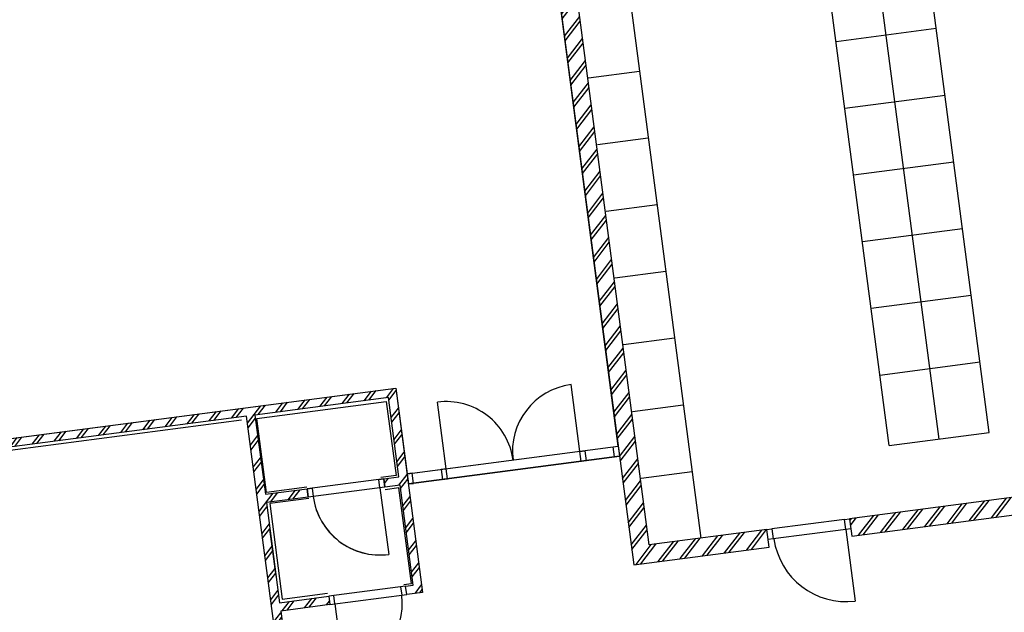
# Model space of a CAD drawing. Header units: metres. Extents: x 118125 to 118320, y 454784 to 455719.
# Tile 16 of 28: x 118261 to 118272, y 455187 to 455194. Entities that reach past the tile are written whole.
import ezdxf

# ---------------------------------------------------------------- set-up
doc = ezdxf.new("R2010")
doc.units = ezdxf.units.M
doc.header["$LTSCALE"] = 0.5
doc.layers.add('_gebouwen', color=7, linetype='Continuous')
doc.layers.add('ZU_N_D_EB00--F-METSELWERK~-_-----', color=7, linetype='Continuous')

# ---------------------------------------------------------------- blocks, each defined once
blk = doc.blocks.new('A$C06DD79C7')
at = {"layer": 'ZU_N_D_EB00--F-METSELWERK~-_-----'}
h = blk.add_hatch(dxfattribs=at)
h.set_pattern_fill('T,_O', color=256, scale=60, angle=89.99999999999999)
h.set_pattern_definition([(135, (7809.999999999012, -4489.999999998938), (-132.5825214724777, -132.5825214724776), [])])
h.paths.add_polyline_path([(8209.999999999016, -6629.999999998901), (8209.999999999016, -6039.999999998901), (9409.999999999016, -6039.99999999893), (9409.999999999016, -6539.999999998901), (9509.999999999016, -6539.99999999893), (9509.999999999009, -6039.999999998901), (10459.99999999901, -6039.999999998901), (10459.99999999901, -7639.999999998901), (9509.999999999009, -7639.99999999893), (9509.999999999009, -7459.999999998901), (9409.999999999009, -7459.999999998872), (9409.999999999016, -7639.99999999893), (8209.999999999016, -7639.99999999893), (8209.999999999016, -7549.99999999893), (8109.999999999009, -7549.99999999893), (8109.999999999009, -7739.99999999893), (10559.99999999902, -7739.999999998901), (10559.99999999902, -1239.999999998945), (10459.99999999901, -1239.999999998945), (10459.99999999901, -5939.999999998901), (5059.999999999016, -5939.99999999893), (5059.999999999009, -7739.99999999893), (6209.999999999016, -7739.99999999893), (6209.999999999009, -7549.99999999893), (6109.999999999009, -7549.99999999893), (6109.999999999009, -7639.99999999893), (5159.999999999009, -7639.999999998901), (5159.999999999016, -6039.999999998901), (6109.999999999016, -6039.999999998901), (6109.999999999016, -6629.99999999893), (6209.999999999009, -6629.99999999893), (6209.999999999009, -6039.999999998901), (8109.999999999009, -6039.99999999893), (8109.999999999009, -6629.99999999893)])
h = blk.add_hatch(dxfattribs=at)
h.set_pattern_fill('T,_O', color=256, scale=60, angle=89.99999999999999)
h.set_pattern_definition([(135, (12432.49999999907, -10432.3992656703), (-132.5825214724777, -132.5825214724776), [])])
h.paths.add_polyline_path([(8109.999999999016, -11889.9999999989), (8319.999999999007, -11889.9999999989), (8319.999999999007, -10479.9999999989), (16654.99999999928, -10479.99999999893), (16654.99999999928, -10729.99999999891), (16754.99999999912, -10729.99999999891), (16754.99999999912, -8974.798531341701), (16654.99999999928, -8974.798531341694), (16654.99999999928, -10269.99999999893), (8109.999999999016, -10269.99999999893)])
h = blk.add_hatch(dxfattribs=at)
h.set_pattern_fill('T,_O', color=256, scale=60, angle=89.99999999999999)
h.set_pattern_definition([(135, (12374.99999999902, -15691.07942050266), (-132.5825214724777, -132.5825214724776), [])])
h.paths.add_polyline_path([(8319.999999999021, -18502.15884100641), (8319.999999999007, -17849.99999999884), (16639.99999999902, -17849.99999999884), (16639.99999999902, -17749.99999999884), (8319.999999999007, -17749.99999999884), (8319.999999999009, -12879.9999999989), (8109.999999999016, -12879.9999999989), (8109.999999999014, -18502.15884100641)])
for p, q in [((10422.93878446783, -1325.820007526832), (10422.93878446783, -5874.831282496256)), ((8529.46668737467, -6039.99999999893), (9090.533312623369, -6039.99999999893)), ((9409.999999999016, -7459.999999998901), (9409.999999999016, -6539.999999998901)), ((9509.999999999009, -7459.999999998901), (9509.999999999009, -6539.999999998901)), ((8109.999999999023, -6629.999999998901), (8109.999999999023, -7549.999999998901)), ((8209.999999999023, -7549.999999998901), (8209.999999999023, -6629.999999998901)), ((8109.999999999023, -6689.999999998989), (7309.999999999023, -6689.999999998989)), ((9409.999999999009, -7399.999999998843), (8609.999999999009, -7399.999999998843)), ((9409.999999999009, -10269.99999999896), (9409.999999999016, -7739.999999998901)), ((9409.999999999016, -7739.99999999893), (9409.999999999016, -10269.99999999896)), ((9529.999999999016, -7739.99999999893), (9529.999999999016, -10269.99999999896)), ((9529.999999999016, -8209.430740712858), (10329.99999999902, -8209.430740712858)), ((9529.999999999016, -9809.430740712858), (10329.99999999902, -9809.430740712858)), ((9119.999999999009, -10489.9999999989), (9119.999999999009, -11099.99999999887)), ((9919.999999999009, -10489.9999999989), (9919.999999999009, -11099.99999999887)), ((10719.99999999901, -10489.9999999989), (10719.99999999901, -11099.99999999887)), ((11519.99999999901, -10489.9999999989), (11519.99999999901, -11099.99999999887)), ((12319.99999999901, -10489.9999999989), (12319.99999999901, -11099.99999999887)), ((13119.99999999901, -10489.9999999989), (13119.99999999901, -11099.99999999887)), ((13919.99999999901, -10489.9999999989), (13919.99999999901, -11099.99999999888)), ((16689.99999999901, -11099.99999999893), (8319.999999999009, -11099.9999999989)), ((8199.999999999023, -12819.9999999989), (8199.999999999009, -11949.9999999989)), ((8319.999999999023, -12819.9999999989), (8319.999999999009, -11949.9999999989)), ((8199.999999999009, -12819.9999999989), (7339.999999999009, -12819.9999999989)), ((8319.999999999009, -12879.9999999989), (8109.999999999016, -12879.9999999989)), ((8109.999999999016, -12879.9999999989), (8109.999999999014, -18502.15884100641)), ((8319.999999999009, -12879.9999999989), (8109.999999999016, -12879.9999999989)), ((8319.999999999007, -17749.99999999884), (8319.999999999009, -12879.9999999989)), ((9119.999999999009, -13460.36631770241), (15566.22742648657, -13460.36631770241)), ((9119.999999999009, -13460.36631770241), (9119.999999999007, -14660.36631770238)), ((9966.227426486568, -13460.36631770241), (9966.227426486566, -14660.36631770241)), ((10766.22742648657, -13460.36631770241), (10766.22742648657, -14660.36631770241)), ((11566.22742648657, -13460.36631770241), (11566.22742648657, -14660.36631770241)), ((12366.22742648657, -13460.36631770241), (12366.22742648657, -14660.36631770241)), ((13166.22742648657, -13460.36631770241), (13166.22742648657, -14660.36631770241)), ((13966.22742648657, -13460.36631770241), (13966.22742648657, -14660.36631770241)), ((9119.999999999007, -14060.36631770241), (15566.22742648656, -14060.36631770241)), ((9119.999999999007, -14660.36631770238), (15566.22742648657, -14660.36631770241))]:
    blk.add_line(p, q, dxfattribs=at)
for points in [[(5059.999999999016, -5939.99999999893), (10459.99999999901, -5939.999999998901), (10459.99999999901, -1264.999999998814), (10559.99999999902, -1264.999999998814), (10559.99999999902, -7739.999999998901), (8109.999999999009, -7739.99999999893), (8109.999999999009, -7549.99999999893), (8209.999999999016, -7549.99999999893), (8209.999999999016, -7639.99999999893), (9409.999999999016, -7639.99999999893), (9409.999999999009, -7459.999999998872), (9509.999999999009, -7459.999999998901), (9509.999999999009, -7639.99999999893), (10459.99999999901, -7639.999999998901), (10459.99999999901, -6039.999999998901), (9509.999999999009, -6039.999999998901), (9509.999999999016, -6539.99999999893), (9409.999999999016, -6539.999999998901), (9409.999999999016, -6039.99999999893), (8209.999999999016, -6039.999999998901), (8209.999999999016, -6629.999999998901), (8109.999999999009, -6629.99999999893), (8109.999999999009, -6039.99999999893), (6209.999999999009, -6039.999999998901)], [(9392.644589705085, -6545.178462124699), (9392.644589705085, -6078.04148376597), (8247.989409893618, -6078.04148376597), (8247.989409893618, -6620.109732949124)], [(9528.195758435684, -6537.643964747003), (9528.195758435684, -6055.437991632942), (10416.80960220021, -6055.437991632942), (10416.80960220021, -7607.538874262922), (9528.195758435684, -7607.538874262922), (9528.195758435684, -7426.711468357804)], [(8232.92807678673, -7531.780463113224), (8232.92807678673, -7622.607869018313), (9377.583256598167, -7622.607869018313), (9377.583256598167, -7456.849457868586)], [(16654.99999999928, -10269.99999999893), (8109.999999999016, -10269.99999999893), (8109.999999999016, -11889.9999999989), (8319.999999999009, -11889.9999999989), (8319.999999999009, -10479.9999999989), (16654.99999999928, -10479.99999999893)]]:
    blk.add_lwpolyline(points, dxfattribs=at)
at = {"layer": 'ZU_N_D_EB00--F-METSELWERK~-_-----', "flags": 128}
blk.add_lwpolyline([(10559.99999999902, -1269.999999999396), (10559.99999999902, -7739.999999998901), (9529.999999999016, -7739.999999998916), (9529.999999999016, -7799.99999999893), (9529.999999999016, -10269.99999999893), (16644.99999999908, -10269.99999999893)], dxfattribs=at)
at = {"layer": 'ZU_N_D_EB00--F-METSELWERK~-_-----'}
for points in [[(9509.999999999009, -6599.999999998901), (9409.999999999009, -6599.999999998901), (9409.999999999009, -6539.999999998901), (9509.999999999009, -6539.999999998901)], [(8109.999999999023, -6689.99999999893), (8209.999999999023, -6689.99999999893), (8209.999999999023, -6629.99999999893), (8109.999999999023, -6629.99999999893)], [(9509.999999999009, -7459.999999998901), (9409.999999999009, -7459.999999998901), (9409.999999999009, -7399.999999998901), (9509.999999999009, -7399.999999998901)], [(8109.999999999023, -7549.99999999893), (8209.999999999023, -7549.99999999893), (8209.999999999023, -7489.99999999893), (8109.999999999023, -7489.99999999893)], [(9409.999999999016, -7799.99999999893), (9529.999999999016, -7799.99999999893), (9529.999999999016, -7739.99999999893), (9409.999999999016, -7739.99999999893)], [(9409.999999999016, -8209.430740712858), (9529.999999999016, -8209.430740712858), (9529.999999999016, -8149.430740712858), (9409.999999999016, -8149.430740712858)], [(9409.999999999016, -9809.430740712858), (9529.999999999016, -9809.430740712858), (9529.999999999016, -9869.430740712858), (9409.999999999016, -9869.430740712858)], [(9409.999999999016, -10209.99999999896), (9529.999999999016, -10209.99999999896), (9529.999999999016, -10269.99999999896), (9409.999999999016, -10269.99999999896)], [(8199.999999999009, -11889.9999999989), (8319.999999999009, -11889.9999999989), (8319.999999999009, -11949.9999999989), (8199.999999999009, -11949.9999999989)], [(8199.999999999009, -12819.9999999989), (8319.999999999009, -12819.9999999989), (8319.999999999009, -12879.9999999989), (8199.999999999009, -12879.9999999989)]]:
    blk.add_lwpolyline(points, close=True, dxfattribs=at)
for centre, radius, start, end in [((9409.999999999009, -7399.999999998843), 800, 90, 180), ((8109.999999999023, -6689.999999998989), 800, 180, 270), ((9529.999999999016, -8209.430740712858), 800, 270, 0), ((9529.999999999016, -9809.430740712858), 800, 0, 90), ((8207.142074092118, -12827.14207409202), 867.1714858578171, 90.47189666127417, 179.5281033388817)]:
    blk.add_arc(centre, radius, start, end, dxfattribs=at)

msp = doc.modelspace()

# ---------------------------------------------------------------- hatches: boundary and pattern name
at = {"layer": '_gebouwen'}
h = msp.add_hatch(dxfattribs=at)
h.set_pattern_fill('T,_O', color=256, scale=0.05985236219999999, angle=187.4698759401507)
h.set_pattern_definition([(232.4698759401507, (118272.8849626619, 455192.5318464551), (0.1483278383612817, -0.1139399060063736), [])])
h.paths.add_polyline_path([(118276.191199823, 455188.885707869), (118275.5461667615, 455188.8011326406), (118274.4671874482, 455197.0302250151), (118274.3682800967, 455197.0172565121), (118275.44725941, 455188.7881641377), (118270.6304709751, 455188.1565981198), (118270.6577048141, 455187.9488926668), (118276.2184337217, 455188.678002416)])
h = msp.add_hatch(dxfattribs=at)
h.set_pattern_fill('T,_O', color=256, scale=0.05985236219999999, angle=187.4698759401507)
h.set_pattern_definition([(232.4698759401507, (118267.6762840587, 455191.9067461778), (0.1483278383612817, -0.1139399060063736), [])])
h.paths.add_polyline_path([(118269.6785219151, 455187.8205045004), (118269.6512880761, 455188.0282099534), (118268.2566943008, 455187.8453540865), (118267.1757697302, 455196.0892825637), (118267.423038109, 455196.1217038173), (118267.4100696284, 455196.2206111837), (118265.6740461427, 455195.9929878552), (118265.6870146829, 455195.8940804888), (118266.9680642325, 455196.0620487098), (118268.0762227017, 455187.6104147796)])
h = msp.add_hatch(dxfattribs=at)
h.set_pattern_fill('T,_O', color=256, scale=0.05985236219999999, angle=187.4698759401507)
h.set_pattern_definition([(232.4698759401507, (118262.3982828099, 455186.5641133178), (0.1483278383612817, -0.1139399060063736), [])])
h.paths.add_polyline_path([(118264.4630262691, 455187.2372686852), (118263.8794728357, 455187.1607545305), (118263.7238508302, 455188.3476428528), (118264.2183876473, 455188.41248536), (118264.2054191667, 455188.5113927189), (118263.7108823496, 455188.4465502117), (118263.5876815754, 455189.3861701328), (118265.1701993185, 455189.5936661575), (118265.2934000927, 455188.6540462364), (118265.11536686, 455188.6307029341), (118265.1283353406, 455188.5317955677), (118265.3063686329, 455188.55513887), (118265.4619906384, 455187.3682505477), (118265.372974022, 455187.3565789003), (118265.3859425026, 455187.2576715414), (118265.5738664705, 455187.2823116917), (118265.2561381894, 455189.7055420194), (118258.8271598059, 455188.8625894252), (118258.8401282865, 455188.7636820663), (118263.4887742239, 455189.3732016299), (118264.1890733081, 455184.0322041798), (118265.9694057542, 455184.2656372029), (118265.8202680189, 455185.4030718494), (118265.632344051, 455185.3784316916), (118265.6453125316, 455185.2795243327), (118265.7343291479, 455185.2911959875), (118265.8575299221, 455184.351576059), (118264.275012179, 455184.1440800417), (118264.1518114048, 455185.0836999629), (118264.7353648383, 455185.1602141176), (118264.7223962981, 455185.2591214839), (118264.1388428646, 455185.1826073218), (118263.8924413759, 455187.0618471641), (118264.4759948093, 455187.1383613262)])

# ---------------------------------------------------------------- linework, layer by layer
for p, q in [((118267.7844563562, 455196.2043048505), (118268.8699199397, 455187.9257587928)), ((118271.6941920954, 455189.100932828), (118270.8582129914, 455195.4767262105)), ((118272.287636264, 455189.1787438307), (118271.4516571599, 455195.5545372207)), ((118271.1007479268, 455189.0231218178), (118270.2647688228, 455195.3989152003)), ((118270.4722648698, 455193.8163974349), (118271.659153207, 455193.9720194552)), ((118267.5403489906, 455193.38546311), (118268.1436838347, 455193.4645709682)), ((118270.5760128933, 455193.0251385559), (118271.7629012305, 455193.1807605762)), ((118267.6440969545, 455192.594204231), (118268.2474318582, 455192.6733120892)), ((118270.6797609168, 455192.2338796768), (118271.8666491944, 455192.3895016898)), ((118267.747844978, 455191.8029453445), (118268.3511798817, 455191.8820532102)), ((118270.7835088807, 455191.4426207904), (118271.9703972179, 455191.5982428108)), ((118267.8515930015, 455191.0116864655), (118268.4549279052, 455191.0907943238)), ((118270.8872569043, 455190.6513619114), (118272.0741452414, 455190.8069839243)), ((118267.955341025, 455190.2204275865), (118268.5586759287, 455190.2995354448)), ((118270.9910049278, 455189.8601030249), (118272.1778932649, 455190.0157250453)), ((118267.4365330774, 455188.9551703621), (118267.3327850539, 455189.7464292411)), ((118265.8540153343, 455188.7476743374), (118265.7502673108, 455189.5389332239)), ((118268.0590889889, 455189.4291687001), (118268.6624238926, 455189.5082765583)), ((118258.9298168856, 455188.7381553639), (118263.4291238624, 455189.3280939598)), ((118271.1007479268, 455189.0231218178), (118272.287636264, 455189.1787438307)), ((118265.3897137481, 455188.6867962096), (118267.8920699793, 455189.01489929)), ((118267.907632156, 455188.8962104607), (118265.4052759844, 455188.5681073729)), ((118265.4052759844, 455188.5681073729), (118267.907632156, 455188.8962104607)), ((118268.1628370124, 455188.6379098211), (118268.7661719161, 455188.7170176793)), ((118275.44725941, 455188.7881641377), (118270.6304709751, 455188.1565981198)), ((118265.11536686, 455188.6307029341), (118264.2054191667, 455188.5113927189)), ((118270.6577048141, 455187.9488926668), (118276.2184337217, 455188.678002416)), ((118265.1283353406, 455188.5317955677), (118264.2183876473, 455188.41248536)), ((118265.0689909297, 455188.5240144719), (118265.1727389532, 455187.7327555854)), ((118270.5711265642, 455188.1488170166), (118269.710632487, 455188.0359910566)), ((118270.6304709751, 455188.1565981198), (118270.6577048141, 455187.9488926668)), ((118270.6304709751, 455188.1565981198), (118270.6577048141, 455187.9488926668)), ((118263.8380428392, 455187.4767305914), (118263.7652808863, 455188.0316667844)), ((118270.5866887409, 455188.0301281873), (118269.7261947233, 455187.9173022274)), ((118270.5866887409, 455188.0301281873), (118270.6982178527, 455187.17952489)), ((118265.372974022, 455187.3565789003), (118264.4630262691, 455187.2372686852)), ((118264.4759948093, 455187.1383613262), (118265.3859425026, 455187.2576715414)), ((118264.5353392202, 455187.1461424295), (118264.6390872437, 455186.354883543))]:
    msp.add_line(p, q, dxfattribs=at)
for points in [[(118266.9680642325, 455196.0620487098), (118268.0762227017, 455187.6104147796), (118269.6785219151, 455187.8205045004), (118269.6512880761, 455188.0282099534), (118268.2566943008, 455187.8453540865), (118267.1757697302, 455196.0892825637)], [(118264.1890733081, 455184.0322041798), (118263.4887742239, 455189.3732016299), (118258.8648550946, 455188.7669241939), (118258.851886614, 455188.8658315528), (118265.2561381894, 455189.7055420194), (118265.5738664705, 455187.2823116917), (118265.3859425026, 455187.2576715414), (118265.372974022, 455187.3565789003), (118265.4619906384, 455187.3682505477), (118265.3063686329, 455188.55513887), (118265.1283353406, 455188.5317955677), (118265.11536686, 455188.6307029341), (118265.2934000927, 455188.6540462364), (118265.1701993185, 455189.5936661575), (118263.5876815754, 455189.3861701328), (118263.7108823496, 455188.4465502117), (118264.2054191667, 455188.5113927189), (118264.2183876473, 455188.41248536), (118263.7238508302, 455188.3476428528), (118263.8794728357, 455187.1607545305), (118264.4630262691, 455187.2372686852), (118264.4759948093, 455187.1383613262), (118263.8924413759, 455187.0618471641), (118264.1388428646, 455185.1826073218)], [(118264.2007291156, 455188.5290841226), (118263.7237919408, 455188.4665492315), (118263.6085520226, 455189.3454537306), (118265.1436940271, 455189.5467379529), (118265.2589339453, 455188.6678334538), (118265.0800823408, 455188.6443828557)], [(118265.3519801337, 455187.3768936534), (118265.4418151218, 455187.3886726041), (118265.2933704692, 455188.5208208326), (118265.129423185, 455188.4993244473)], [(118264.225760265, 455188.3959911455), (118263.7637274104, 455188.3354104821), (118263.9121720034, 455187.2032622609), (118264.4483174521, 455187.2735603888)]]:
    msp.add_lwpolyline(points, dxfattribs=at)
for points in [[(118267.4520953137, 455188.8364815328), (118267.4365330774, 455188.9551703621), (118267.4958774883, 455188.9629514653), (118267.5114397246, 455188.8442626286)], [(118267.8482877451, 455188.8884293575), (118267.8327255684, 455189.0071181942), (118267.8920699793, 455189.01489929), (118267.907632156, 455188.8962104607)], [(118265.4646203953, 455188.5758884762), (118265.449058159, 455188.6945773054), (118265.3897137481, 455188.6867962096), (118265.4052759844, 455188.5681073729)], [(118265.869577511, 455188.6289855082), (118265.8540153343, 455188.7476743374), (118265.7946709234, 455188.7398932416), (118265.8102331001, 455188.6212044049)], [(118265.11536686, 455188.6307029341), (118265.1283353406, 455188.5317955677), (118265.0689909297, 455188.5240144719), (118265.0560224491, 455188.6229218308)], [(118264.2647635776, 455188.5191738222), (118264.2777320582, 455188.4202664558), (118264.2183876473, 455188.41248536), (118264.2054191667, 455188.5113927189)], [(118270.5866887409, 455188.0301281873), (118270.5711265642, 455188.1488170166), (118270.6304709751, 455188.1565981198), (118270.6460331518, 455188.0379092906)], [(118269.6668503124, 455187.9095211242), (118269.6512880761, 455188.0282099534), (118269.710632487, 455188.0359910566), (118269.7261947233, 455187.9173022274)], [(118265.3859425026, 455187.2576715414), (118265.372974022, 455187.3565789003), (118265.3136296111, 455187.3487977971), (118265.3265980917, 455187.2498904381)], [(118264.5353392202, 455187.1461424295), (118264.52237068, 455187.2450497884), (118264.4630262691, 455187.2372686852), (118264.4759948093, 455187.1383613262)]]:
    msp.add_lwpolyline(points, close=True, dxfattribs=at)
for centre, radius, start, end in [((118267.4365330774, 455188.9551703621), 0.7980314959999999, 97.47072519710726, 187.4698201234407), ((118265.8540153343, 455188.7476743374), 0.7980314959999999, 7.469820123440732, 97.47072519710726), ((118265.0689909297, 455188.5240144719), 0.7980314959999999, 187.4698201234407, 277.4707251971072), ((118270.5928265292, 455188.0381184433), 0.8650376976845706, 187.942062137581, 276.9979448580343), ((118264.5353392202, 455187.1461424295), 0.7980314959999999, 277.4707251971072, 7.469820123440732)]:
    msp.add_arc(centre, radius, start, end, dxfattribs=at)

# ---------------------------------------------------------------- block references
at = {"layer": '_gebouwen', "xscale": 0.0009975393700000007, "yscale": 0.0009975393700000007, "zscale": 0.0009975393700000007, "rotation": 97.46987594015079}
msp.add_blockref('A$C06DD79C7', (118258.9701822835, 455178.2571627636), dxfattribs=at)

doc.saveas('drawing.dxf')
